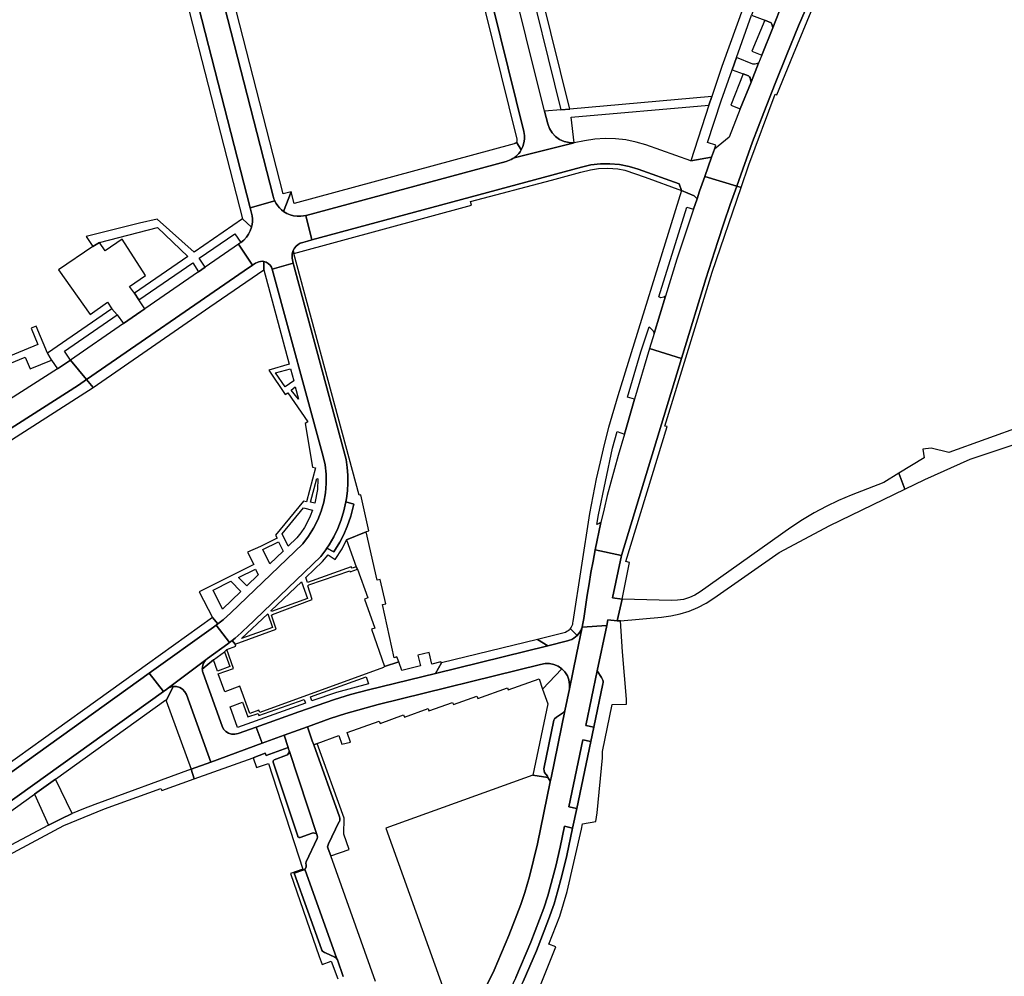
# Model space of a CAD drawing. Header units: metres. Extents: x 127325 to 135234, y 401140 to 409815.
# Tile 20 of 125: x 133219 to 133455, y 404343 to 404572. Entities that reach past the tile are written whole.
import ezdxf

# ---------------------------------------------------------------- set-up
doc = ezdxf.new("R2010")
doc.units = ezdxf.units.M
doc.layers.add('wegvakonderdelen', color=7, linetype='Continuous')

msp = doc.modelspace()

# ---------------------------------------------------------------- linework, layer by layer
at = {"layer": 'wegvakonderdelen'}
for points in [[(133339.58, 404587.55), (133348.63, 404550.88), (133350.77, 404551.08), (133325.83, 404651.91)], [(133315.48, 404643.85), (133339.78, 404545.7), (133339.93, 404544.8), (133339.94, 404543.89), (133339.81, 404542.99), (133339.55, 404542.12), (133339.15, 404541.3), (133338.88, 404540.87), (133338.57, 404540.47), (133338.23, 404540.1), (133337.86, 404539.76), (133337.46, 404539.45), (133351.85, 404543.04), (133350.63, 404543.05), (133349.45, 404543.31), (133348.34, 404543.8), (133347.35, 404544.51), (133346.52, 404545.4), (133345.89, 404546.43), (133345.48, 404547.58), (133344.75, 404550.55), (133335.82, 404586.6)], [(133250.39, 404620.53), (133274.27, 404527.41), (133280.16, 404529.1), (133279.94, 404529.63), (133279.75, 404530.26), (133255.62, 404624.28)], [(133401.72, 404576.46), (133399.37, 404570.58), (133396.74, 404563.99), (133395.98, 404562.08), (133394.17, 404557.55), (133391.6, 404551.14), (133388.9, 404544.38), (133385.4, 404541.48), (133384.68, 404539.55), (133383.09, 404534.97), (133390.74, 404532.64), (133394.56, 404543.27), (133397.21, 404550.25), (133399.93, 404557.2), (133402.72, 404564.13), (133405.56, 404571.04), (133408.47, 404577.91)], [(133392.57, 404576.01), (133387.21, 404561.31), (133384.75, 404554.09), (133384.09, 404552.05), (133379.75, 404538.73), (133384.68, 404539.55), (133385.4, 404541.48), (133385.75, 404542.42), (133383.75, 404543.08), (133387, 404553.04), (133389.65, 404560.48), (133390.7, 404563.45), (133394.31, 404573.58)], [(133180.54, 404475.25), (133220.39, 404491.71), (133221.54, 404488.93), (133226.65, 404490.99), (133226.65, 404490.99), (133225.71, 404492.65), (133223.03, 404499.12), (133221.82, 404498.62), (133223.4, 404494.73), (133215.53, 404491.48)], [(133142.84, 404427.36), (133233.11, 404485), (133235.07, 404486.35), (133235.07, 404486.35), (133231.23, 404490.99), (133228.08, 404488.93), (133187.79, 404463.19)], [(133343.61, 404340.95), (133347.47, 404350.48), (133345.77, 404351.14), (133348.37, 404357.88), (133348.37, 404357.88), (133350.16, 404363.79), (133353.61, 404378.71), (133353.79, 404379.94), (133356.98, 404380.51), (133357.35, 404382.57), (133358.58, 404395.78), (133358.59, 404397.3), (133360.95, 404408.53), (133364.34, 404408.64), (133364.32, 404409.83), (133363.36, 404421.16), (133362.89, 404428.57), (133362.16, 404428.58), (133359.92, 404428.83), (133359.62, 404427.44), (133357.35, 404416.63), (133358.39, 404414.96), (133358.56, 404414.69), (133358.67, 404414.39), (133358.74, 404414.08), (133358.75, 404413.76), (133358.71, 404413.45), (133356.53, 404403.08), (133355.82, 404399.69), (133352.44, 404383.61), (133351.46, 404378.95), (133350.08, 404372.39), (133348.9, 404367.54), (133347.86, 404363.67), (133347, 404360.83), (133345.68, 404357.02), (133342.82, 404349.56), (133339.64, 404342.23)], [(133337.86, 404343.17), (133341.47, 404351.62), (133344.54, 404359.75), (133345.49, 404362.72), (133347.41, 404369.79), (133348.48, 404374.4), (133349.53, 404379.4), (133351.46, 404378.95), (133352.44, 404383.61), (133350.51, 404384.07), (133353.88, 404400.09), (133355.82, 404399.69), (133356.53, 404403.08), (133354.6, 404403.51), (133357.35, 404416.63), (133359.62, 404427.44), (133353.75, 404427.08), (133352.4, 404420.53), (133350.69, 404412.27), (133349.61, 404407.01), (133346.29, 404390.98), (133346.09, 404390.01), (133343.01, 404375.15), (133341.11, 404367.37), (133340.01, 404363.54), (133339.03, 404360.67), (133336.2, 404353.2), (133332.63, 404344.93), (133330.93, 404341.31)], [(133304.23, 404342.18), (133293.53, 404372.26), (133292.89, 404374), (133292.81, 404374.23), (133292.79, 404374.47), (133292.81, 404374.71), (133292.89, 404374.93), (133293.01, 404375.14), (133295.47, 404380.32), (133295.61, 404380.55), (133295.7, 404380.81), (133295.73, 404381.07), (133295.7, 404381.34), (133295.62, 404381.6), (133289.47, 404398.91), (133289.12, 404399.87), (133287.94, 404403.2), (133282.35, 404401.16), (133283.32, 404398.22), (133283.45, 404397.85), (133283.55, 404397.55), (133290.32, 404377.16), (133290.38, 404376.75), (133290.29, 404376.41), (133287.69, 404370.9), (133287.6, 404370.53), (133287.66, 404370.1), (133287.69, 404369.88), (133287.67, 404369.66), (133287.61, 404369.44), (133287.49, 404369.25), (133287.34, 404369.09), (133295, 404347.6), (133295.12, 404347.38), (133296.55, 404343.43)], [(133296.55, 404343.43), (133295.12, 404347.38), (133295, 404347.6), (133294.77, 404347.84), (133294.48, 404348), (133292.27, 404349.04), (133292.01, 404349.13), (133291.78, 404349.28), (133291.58, 404349.48), (133291.43, 404349.71), (133291.34, 404349.97), (133284.82, 404368.11), (133287.06, 404368.93), (133287.34, 404369.09), (133287.49, 404369.25), (133287.61, 404369.44), (133287.67, 404369.66), (133287.69, 404369.88), (133287.66, 404370.1), (133287.6, 404370.53), (133287.69, 404370.9), (133290.29, 404376.41), (133290.38, 404376.75), (133290.32, 404377.16), (133290.17, 404377.42), (133289.95, 404377.63), (133289.68, 404377.76), (133289.39, 404377.79), (133289.09, 404377.74), (133286.18, 404376.72), (133286.05, 404376.7), (133285.91, 404376.72), (133285.79, 404376.78), (133285.69, 404376.87), (133285.63, 404376.99), (133279.76, 404394.76), (133279.74, 404394.89), (133279.76, 404395.02), (133279.82, 404395.15), (133279.91, 404395.24), (133280.03, 404395.31), (133282.92, 404396.37), (133283.18, 404396.51), (133283.38, 404396.72), (133283.52, 404396.97), (133283.58, 404397.26), (133283.55, 404397.55), (133283.45, 404397.85), (133283.32, 404398.22), (133278.05, 404396.3), (133277.87, 404396.86), (133274.99, 404395.8), (133275.76, 404393.43), (133278.66, 404394.39), (133286.89, 404369.12), (133283.88, 404368.07), (133290.77, 404348.23), (133291.51, 404346.27), (133293.65, 404347.07), (133295.26, 404342.84)], [(133174.51, 404350.07), (133229.61, 404379.54), (133229.61, 404379.54), (133239.34, 404383.57), (133252.87, 404388.46), (133253.07, 404387.94), (133260.85, 404390.73), (133260.08, 404393.04), (133237.02, 404384.61), (133234.31, 404383.55), (133231.63, 404382.41), (133228.84, 404381.11), (133225.97, 404379.65), (133200.21, 404365.97)]]:
    msp.add_lwpolyline(points, dxfattribs=at)
for points in [[(133312.37, 404647.66), (133309.06, 404646.62), (133310.08, 404642.19), (133313.58, 404643.02), (133338.1, 404543.88), (133338.12, 404543.74), (133338.12, 404543.59), (133338.1, 404543.45), (133338.06, 404543.31), (133337.99, 404543.18), (133339.15, 404541.3), (133339.55, 404542.12), (133339.81, 404542.99), (133339.94, 404543.89), (133339.93, 404544.8), (133339.78, 404545.7), (133315.48, 404643.85), (133315.15, 404644.81), (133314.65, 404645.7), (133314.01, 404646.48), (133313.24, 404647.15), (133312.37, 404647.66)], [(133257.44, 404627.38), (133255.79, 404627.75), (133255.59, 404627.08), (133255.47, 404626.38), (133255.44, 404625.68), (133255.49, 404624.97), (133255.62, 404624.28), (133279.75, 404530.26), (133279.94, 404529.63), (133280.16, 404529.1), (133280.18, 404529.05), (133280.49, 404528.47), (133280.86, 404527.93), (133281.28, 404527.43), (133281.75, 404526.97), (133282.26, 404526.57), (133284.03, 404531.24), (133282.15, 404530.79), (133257.44, 404627.38)], [(133247.19, 404624.47), (133246.03, 404622.69), (133246.53, 404622.39), (133246.97, 404622), (133247.34, 404621.54), (133247.63, 404621.03), (133247.82, 404620.47), (133254.69, 404593.79), (133255.15, 404592), (133272.44, 404524.84), (133274.56, 404522.8), (133274.71, 404523.46), (133274.78, 404524.14), (133274.79, 404524.81), (133274.72, 404525.49), (133274.59, 404526.15), (133274.27, 404527.41), (133250.39, 404620.53), (133250.05, 404621.52), (133249.54, 404622.43), (133248.88, 404623.24), (133248.09, 404623.93), (133247.19, 404624.47)], [(133401.72, 404576.46), (133403.73, 404581.22), (133401.55, 404582.21), (133400.96, 404580.8), (133397.64, 404582.15), (133394.83, 404575.03), (133394.31, 404573.58), (133397.46, 404572.34), (133398.96, 404571.74), (133399.18, 404571.4), (133399.3, 404570.97), (133399.37, 404570.58), (133401.72, 404576.46)], [(133404.38, 404564.23), (133410.92, 404580.13), (133409.64, 404580.66), (133408.47, 404577.91), (133405.56, 404571.04), (133402.72, 404564.13), (133399.93, 404557.2), (133397.21, 404550.25), (133394.56, 404543.27), (133390.74, 404532.64), (133391.8, 404532.32), (133393.64, 404537.72), (133399.95, 404554.62), (133400.36, 404554.46), (133404.38, 404564.23)], [(133399.37, 404570.58), (133399.3, 404570.97), (133399.18, 404571.4), (133398.96, 404571.74), (133397.46, 404572.34), (133394.39, 404564.92), (133396.74, 404563.99), (133399.37, 404570.58)], [(133395.98, 404562.08), (133395.05, 404561.83), (133394.62, 404561.85), (133390.7, 404563.45), (133389.65, 404560.48), (133392.26, 404559.53), (133393.58, 404559.04), (133393.8, 404558.78), (133393.93, 404558.54), (133394.07, 404558.17), (133394.15, 404557.79), (133394.17, 404557.55), (133395.98, 404562.08)], [(133394.17, 404557.55), (133394.15, 404557.79), (133394.07, 404558.17), (133393.93, 404558.54), (133393.8, 404558.78), (133393.58, 404559.04), (133392.26, 404559.53), (133389.33, 404551.99), (133391.6, 404551.14), (133394.17, 404557.55)], [(133384.09, 404552.05), (133384.75, 404554.09), (133350.77, 404551.08), (133348.63, 404550.88), (133344.75, 404550.55), (133345.48, 404547.58), (133345.89, 404546.43), (133346.52, 404545.4), (133347.35, 404544.51), (133348.34, 404543.8), (133349.45, 404543.31), (133350.63, 404543.05), (133351.85, 404543.04), (133351.14, 404549.12), (133384.09, 404552.05)], [(133351.85, 404543.04), (133337.46, 404539.45), (133337.11, 404539.23), (133336.74, 404539.02), (133336.37, 404538.85), (133335.98, 404538.7), (133335.58, 404538.57), (133287.66, 404525.63), (133287.61, 404525.62), (133289.01, 404519.76), (133353.56, 404537.22), (133355.81, 404537.71), (133358.1, 404537.97), (133360.4, 404537.99), (133362.7, 404537.79), (133364.96, 404537.36), (133367.17, 404536.7), (133376.97, 404533.23), (133377.55, 404531.59), (133380.58, 404530.3), (133381.24, 404529.61), (133381.87, 404531.46), (133383.09, 404534.97), (133384.68, 404539.55), (133379.75, 404538.73), (133369.01, 404542.49), (133366.64, 404543.2), (133364.21, 404543.7), (133361.74, 404543.98), (133359.26, 404544.04), (133356.78, 404543.88), (133354.33, 404543.5), (133351.85, 404543.04)], [(133337.46, 404539.45), (133337.86, 404539.76), (133338.23, 404540.1), (133338.57, 404540.47), (133338.88, 404540.87), (133339.15, 404541.3), (133337.99, 404543.18), (133337.91, 404543.07), (133337.81, 404542.96), (133337.7, 404542.87), (133337.57, 404542.81), (133337.43, 404542.76), (133284.75, 404528.52), (133284.03, 404531.24), (133282.26, 404526.57), (133283.01, 404526.11), (133283.81, 404525.77), (133284.64, 404525.53), (133285.51, 404525.41), (133286.38, 404525.41), (133287.02, 404525.49), (133287.61, 404525.62), (133287.66, 404525.63), (133335.58, 404538.57), (133335.98, 404538.7), (133336.37, 404538.85), (133336.74, 404539.02), (133337.11, 404539.23), (133337.46, 404539.45)], [(133377.55, 404531.59), (133376.97, 404533.23), (133367.17, 404536.7), (133364.96, 404537.36), (133362.7, 404537.79), (133360.4, 404537.99), (133358.1, 404537.97), (133355.81, 404537.71), (133353.56, 404537.22), (133289.01, 404519.76), (133287.96, 404519.47), (133286.83, 404519.16), (133286.25, 404518.95), (133285.72, 404518.64), (133285.25, 404518.24), (133284.86, 404517.77), (133284.57, 404517.23), (133284.74, 404516.53), (133327.22, 404528.09), (133326.97, 404528.93), (133346.42, 404534.05), (133353.43, 404536.02), (133355.77, 404536.58), (133357.62, 404536.84), (133359.92, 404536.94), (133362.27, 404536.78), (133363.98, 404536.46), (133368.85, 404534.8), (133377.55, 404531.59)], [(133383.35, 404510.45), (133384.77, 404514.91), (133386.22, 404519.36), (133387.7, 404523.79), (133389.2, 404528.22), (133390.74, 404532.64), (133383.09, 404534.97), (133381.87, 404531.46), (133381.24, 404529.61), (133380.39, 404527.1), (133376.44, 404515.18), (133373.71, 404506.26), (133370.99, 404497.39), (133369.89, 404493.79), (133377.54, 404491.38), (133377.85, 404492.42), (133383.35, 404510.45)], [(133391.8, 404532.32), (133390.74, 404532.64), (133389.2, 404528.22), (133387.7, 404523.79), (133386.22, 404519.36), (133384.77, 404514.91), (133383.35, 404510.45), (133377.85, 404492.42), (133377.54, 404491.38), (133363.15, 404444.2), (133361.03, 404434.1), (133363.29, 404433.79), (133365.05, 404442.52), (133364.18, 404442.78), (133374.07, 404475.09), (133373.57, 404475.21), (133384.89, 404512.08), (133391.8, 404532.32)], [(133370.99, 404497.39), (133373.71, 404506.26), (133373.3, 404506.07), (133372.61, 404505.92), (133372.07, 404506.1), (133378.82, 404527.64), (133380.39, 404527.1), (133381.24, 404529.61), (133380.58, 404530.3), (133377.55, 404531.59), (133362.27, 404482.41), (133360.07, 404474.83), (133359.01, 404470.75), (133358.02, 404466.65), (133357.11, 404462.54), (133356.27, 404458.41), (133355.51, 404454.26), (133351.5, 404428.42), (133351.46, 404428.06), (133351.39, 404427.7), (133351.26, 404427.35), (133351.1, 404427.03), (133350.9, 404426.72), (133352.56, 404425.08), (133352.88, 404425.43), (133353.16, 404425.81), (133353.4, 404426.21), (133353.6, 404426.64), (133353.75, 404427.08), (133353.86, 404427.51), (133354.14, 404429.13), (133354.54, 404431.93), (133354.95, 404434.68), (133355.38, 404437.41), (133355.85, 404440.14), (133356.34, 404442.87), (133356.86, 404445.59), (133358.24, 404452.11), (133357.84, 404451.85), (133357.24, 404451.61), (133357.66, 404453.96), (133361, 404469.87), (133362.16, 404473.86), (133363.86, 404473.28), (133366.29, 404481.6), (133364.56, 404482.12), (133367.82, 404492.98), (133369.75, 404498.94), (133370.76, 404497.97), (133370.99, 404497.39)], [(133287.61, 404525.62), (133287.02, 404525.49), (133286.38, 404525.41), (133285.51, 404525.41), (133284.64, 404525.53), (133283.81, 404525.77), (133283.01, 404526.11), (133282.26, 404526.57), (133281.75, 404526.97), (133281.28, 404527.43), (133280.86, 404527.93), (133280.49, 404528.47), (133280.18, 404529.05), (133280.16, 404529.1), (133274.27, 404527.41), (133274.59, 404526.15), (133274.72, 404525.49), (133274.79, 404524.81), (133274.78, 404524.14), (133274.71, 404523.46), (133274.56, 404522.8), (133274.27, 404521.95), (133273.86, 404521.15), (133273.34, 404520.41), (133272.73, 404519.74), (133272.03, 404519.17), (133271.42, 404518.75), (133274.78, 404513.69), (133275.53, 404514.19), (133275.89, 404514.39), (133276.28, 404514.54), (133276.69, 404514.63), (133277.1, 404514.65), (133277.51, 404514.6), (133278.07, 404514.43), (133278.57, 404514.14), (133279, 404513.75), (133279.33, 404513.27), (133279.55, 404512.73), (133284.58, 404514.19), (133284.38, 404514.96), (133284.29, 404515.41), (133284.27, 404515.88), (133284.31, 404516.34), (133284.41, 404516.79), (133284.57, 404517.23), (133284.86, 404517.77), (133285.25, 404518.24), (133285.72, 404518.64), (133286.25, 404518.95), (133286.83, 404519.16), (133287.96, 404519.47), (133289.01, 404519.76), (133287.61, 404525.62)], [(133270.58, 404521.23), (133272.03, 404519.17), (133272.73, 404519.74), (133273.34, 404520.41), (133273.86, 404521.15), (133274.27, 404521.95), (133274.56, 404522.8), (133272.44, 404524.84), (133260.81, 404516.83), (133251.96, 404524.76), (133247.72, 404523.78), (133234.94, 404520.6), (133236.6, 404518.21), (133238.15, 404519.16), (133252.09, 404522.71), (133259.34, 404515.81), (133246.51, 404506.98), (133247.6, 404505.39), (133260.5, 404514.28), (133261.88, 404512.16), (133263.49, 404513.27), (133262.07, 404515.36), (133270.58, 404521.23)], [(133239.54, 404517.13), (133238.15, 404519.16), (133236.6, 404518.21), (133228.32, 404512.61), (133235.95, 404501.94), (133240.05, 404504.86), (133241.15, 404503.29), (133242.41, 404501.8), (133243.89, 404499.73), (133248.08, 404502.63), (133249.01, 404503.27), (133247.6, 404505.39), (133246.51, 404506.98), (133245.39, 404508.6), (133249.19, 404511.28), (133243.58, 404519.93), (133239.54, 404517.13)], [(133274.78, 404513.69), (133271.42, 404518.75), (133263.49, 404513.27), (133261.88, 404512.16), (133249.01, 404503.27), (133248.08, 404502.63), (133243.89, 404499.73), (133231.23, 404490.99), (133235.07, 404486.35), (133272.79, 404512.38), (133274.78, 404513.69)], [(133299.96, 404440.9), (133299.64, 404441.52), (133298.64, 404441.15), (133298.45, 404441.53), (133288, 404437.76), (133287.59, 404438.9), (133291.6, 404442.78), (133292.9, 404444.38), (133294.58, 404443.21), (133296.26, 404445.83), (133297.34, 404447.94), (133302.04, 404449.85), (133302.01, 404449.98), (133302.68, 404450.11), (133300.77, 404458.75), (133300.37, 404458.67), (133284.74, 404516.53), (133284.57, 404517.23), (133284.41, 404516.79), (133284.31, 404516.34), (133284.27, 404515.88), (133284.29, 404515.41), (133284.38, 404514.96), (133284.58, 404514.19), (133297.21, 404467.16), (133297.47, 404465.31), (133297.61, 404463.44), (133297.63, 404461.57), (133297.53, 404459.7), (133297.31, 404457.84), (133297.17, 404457.02), (133299.09, 404456.53), (133298.38, 404453.62), (133297.49, 404451.17), (133296.56, 404449.06), (133295.68, 404447.37), (133294.27, 404445.1), (133292.64, 404445.98), (133292.37, 404445.55), (133291.16, 404443.93), (133273.43, 404426.96), (133272.74, 404426.32), (133272.05, 404425.68), (133271.34, 404425.06), (133270.63, 404424.45), (133269.9, 404423.86), (133270.63, 404423.01), (133280.49, 404426.57), (133279.37, 404429.91), (133279.62, 404430.11), (133289.09, 404433.65), (133288.04, 404436.94), (133288.28, 404437.16), (133298.08, 404440.57), (133298.19, 404440.27), (133299.96, 404440.9)], [(133264.6, 404503.74), (133277.51, 404512.58), (133277.51, 404514.6), (133277.1, 404514.65), (133276.69, 404514.63), (133276.28, 404514.54), (133275.89, 404514.39), (133275.53, 404514.19), (133274.78, 404513.69), (133272.79, 404512.38), (133235.07, 404486.35), (133236.66, 404484.43), (133264.6, 404503.74)], [(133279.55, 404512.73), (133279.33, 404513.27), (133279, 404513.75), (133278.57, 404514.14), (133278.07, 404514.43), (133277.51, 404514.6), (133277.51, 404512.58), (133283.59, 404490.03), (133278.7, 404488.58), (133282.66, 404482.75), (133283.3, 404483.19), (133288.03, 404476.22), (133287.4, 404475.78), (133289.18, 404465.37), (133289.92, 404465.18), (133287.77, 404457.05), (133287.04, 404457.22), (133280.35, 404449.04), (133280.67, 404448.37), (133276.72, 404446.4), (133273.64, 404445), (133275.11, 404442.02), (133262.05, 404435.52), (133265.2, 404429.33), (133266.48, 404427.83), (133267.74, 404428.81), (133269.6, 404430.47), (133286.87, 404447.02), (133288.24, 404448.8), (133289.43, 404450.71), (133290.44, 404452.72), (133291.25, 404454.82), (133291.86, 404456.98), (133292.26, 404459.2), (133292.44, 404461.44), (133292.42, 404463.69), (133292.17, 404465.93), (133291.69, 404467.87), (133279.55, 404512.73)], [(133292.64, 404445.98), (133293.15, 404446.76), (133294.27, 404448.68), (133295.23, 404450.67), (133296.04, 404452.74), (133296.69, 404454.86), (133297.17, 404457.02), (133297.31, 404457.84), (133297.53, 404459.7), (133297.63, 404461.57), (133297.61, 404463.44), (133297.47, 404465.31), (133297.21, 404467.16), (133284.58, 404514.19), (133279.55, 404512.73), (133291.69, 404467.87), (133292.17, 404465.93), (133292.42, 404463.69), (133292.44, 404461.44), (133292.26, 404459.2), (133291.86, 404456.98), (133291.25, 404454.82), (133290.44, 404452.72), (133289.43, 404450.71), (133288.24, 404448.8), (133286.87, 404447.02), (133269.6, 404430.47), (133267.74, 404428.81), (133266.48, 404427.83), (133266.09, 404427.53), (133269.3, 404423.38), (133269.9, 404423.86), (133270.63, 404424.45), (133271.34, 404425.06), (133272.05, 404425.68), (133272.74, 404426.32), (133273.43, 404426.96), (133291.16, 404443.93), (133292.37, 404445.55), (133292.64, 404445.98)], [(133225.71, 404492.65), (133226.65, 404490.99), (133228.08, 404488.93), (133231.23, 404490.99), (133229.77, 404493.09), (133242.41, 404501.8), (133241.15, 404503.29), (133225.71, 404492.65)], [(133377.54, 404491.38), (133369.89, 404493.79), (133366.29, 404481.6), (133363.86, 404473.28), (133362.36, 404468.13), (133361.46, 404464.95), (133360.59, 404461.76), (133359.76, 404458.55), (133358.98, 404455.34), (133358.24, 404452.11), (133356.86, 404445.59), (133363.15, 404444.2), (133377.54, 404491.38)], [(133280.32, 404487.97), (133283.88, 404488.93), (133284.68, 404486.04), (133282.6, 404484.61), (133280.32, 404487.97)], [(133175, 404445), (133236.66, 404484.43), (133235.07, 404486.35), (133233.11, 404485), (133142.84, 404427.36), (133131.67, 404420.42), (133125.8, 404416.94), (133119.9, 404413.52), (133113.95, 404410.16), (133107.97, 404406.87), (133101.96, 404403.65), (133097.77, 404401.38), (133104.01, 404400.42), (133104.24, 404400.9), (133104.53, 404401.35), (133104.88, 404401.75), (133105.28, 404402.11), (133105.73, 404402.4), (133145.5, 404425.43), (133145.23, 404425.92), (133175, 404445)], [(133472.79, 404475.97), (133478.34, 404477.81), (133478.48, 404477.43), (133491.63, 404482.47), (133490.75, 404484.86), (133490.36, 404485.93), (133477.15, 404480.86), (133476.98, 404481.62), (133441.53, 404468.87), (133437.34, 404469.89), (133435.33, 404469.65), (133435.6, 404467.61), (133429.56, 404463.9), (133431.01, 404460.09), (133435.76, 404462.4), (133446.63, 404467.29), (133472.79, 404475.97)], [(133284.04, 404483.82), (133285.04, 404484.56), (133285.81, 404481.66), (133284.04, 404483.82)], [(133429.56, 404463.9), (133426, 404461.71), (133418.14, 404458.63), (133415.12, 404457.36), (133412.16, 404455.95), (133409.27, 404454.4), (133406.46, 404452.71), (133403.74, 404450.88), (133381.98, 404435.49), (133380.74, 404434.73), (133379.42, 404434.13), (133378.03, 404433.71), (133376.59, 404433.48), (133375.14, 404433.43), (133363.29, 404433.79), (133362.16, 404428.58), (133362.89, 404428.57), (133372.75, 404429.43), (133374.98, 404429.73), (133377.18, 404430.21), (133379.33, 404430.89), (133381.41, 404431.75), (133383.4, 404432.78), (133385.3, 404433.99), (133400.93, 404444.91), (133413.04, 404451.36), (133431.01, 404460.09), (133429.56, 404463.9)], [(133290.19, 404462.65), (133290.48, 404462.6), (133290.37, 404460.04), (133289.69, 404456.73), (133288.68, 404457), (133290.19, 404462.65)], [(133297.17, 404457.02), (133296.69, 404454.86), (133296.04, 404452.74), (133295.23, 404450.67), (133294.27, 404448.68), (133293.15, 404446.76), (133292.64, 404445.98), (133294.27, 404445.1), (133295.68, 404447.37), (133296.56, 404449.06), (133297.49, 404451.17), (133298.38, 404453.62), (133299.09, 404456.53), (133297.17, 404457.02)], [(133289.15, 404455.03), (133288.61, 404453.6), (133287.97, 404452.23), (133287.22, 404450.9), (133286.37, 404449.64), (133285.43, 404448.44), (133283.38, 404446.44), (133281.9, 404449.41), (133286.99, 404455.62), (133289.15, 404455.03)], [(133302.04, 404449.85), (133297.34, 404447.94), (133299.64, 404441.52), (133299.96, 404440.9), (133302.45, 404434.04), (133301.6, 404433.73), (133304.11, 404426.82), (133303.27, 404426.53), (133306.39, 404417.59), (133309.83, 404418.71), (133309.38, 404419.95), (133308.73, 404419.71), (133305.94, 404432.45), (133306.75, 404432.61), (133305.41, 404438.48), (133304.63, 404438.32), (133302.04, 404449.85)], [(133277.29, 404445.61), (133281.04, 404447.47), (133282.13, 404445.23), (133278.96, 404442.21), (133277.29, 404445.61)], [(133363.15, 404444.2), (133356.86, 404445.59), (133356.34, 404442.87), (133355.85, 404440.14), (133355.38, 404437.41), (133354.95, 404434.68), (133354.54, 404431.93), (133354.14, 404429.13), (133353.86, 404427.51), (133353.75, 404427.08), (133359.62, 404427.44), (133359.92, 404428.83), (133362.16, 404428.58), (133363.29, 404433.79), (133361.03, 404434.1), (133363.15, 404444.2)], [(133271.49, 404438.94), (133275.51, 404440.94), (133276.18, 404439.56), (133273.41, 404436.92), (133271.49, 404438.94)], [(133272.01, 404435.56), (133267.64, 404431.38), (133265.36, 404435.89), (133269.64, 404438.03), (133272.01, 404435.56)], [(133279.3, 404431), (133286.53, 404437.92), (133287.98, 404433.9), (133279.38, 404430.77), (133279.3, 404431)], [(133250.1, 404416.02), (133265.46, 404427.04), (133266.09, 404427.53), (133266.48, 404427.83), (133265.2, 404429.33), (133168.63, 404360.05), (133163.86, 404358.89), (133164.85, 404354.85), (133175.69, 404362.63), (133250.1, 404416.02)], [(133272.2, 404424.3), (133278.46, 404430.21), (133279.62, 404426.96), (133272.2, 404424.3)], [(133269.3, 404423.38), (133266.09, 404427.53), (133265.46, 404427.04), (133250.1, 404416.02), (133253.46, 404411.64), (133254.29, 404412.24), (133254.37, 404412.3), (133263.62, 404419.23), (133263.99, 404419.57), (133268.86, 404423.04), (133269.3, 404423.38)], [(133348.87, 404417.11), (133349.62, 404416.33), (133350.19, 404415.42), (133350.57, 404414.41), (133350.74, 404413.34), (133350.69, 404412.27), (133352.4, 404420.53), (133353.75, 404427.08), (133353.6, 404426.64), (133353.4, 404426.21), (133353.16, 404425.81), (133352.88, 404425.43), (133352.56, 404425.08), (133352.16, 404424.71), (133351.71, 404424.4), (133351.23, 404424.13), (133350.72, 404423.92), (133350.2, 404423.77), (133345.48, 404422.61), (133318.59, 404415.99), (133302.61, 404412.06), (133298.3, 404410.9), (133294.41, 404409.73), (133285.9, 404406.81), (133275.71, 404403.14), (133277.08, 404399.24), (133282.35, 404401.16), (133287.94, 404403.2), (133293.37, 404405.18), (133297.19, 404406.41), (133304.89, 404408.52), (133343.79, 404418.12), (133344.85, 404418.34), (133345.93, 404418.35), (133346.99, 404418.14), (133347.98, 404417.72), (133348.87, 404417.11)], [(133352.56, 404425.08), (133350.9, 404426.72), (133350.67, 404426.44), (133350.4, 404426.19), (133350.1, 404425.98), (133349.78, 404425.8), (133349.44, 404425.66), (133343.08, 404424.11), (133345.48, 404422.61), (133350.2, 404423.77), (133350.72, 404423.92), (133351.23, 404424.13), (133351.71, 404424.4), (133352.16, 404424.71), (133352.56, 404425.08)], [(133268.12, 404421.12), (133268.62, 404421.7), (133270.79, 404422.49), (133270.63, 404423.01), (133269.9, 404423.86), (133269.3, 404423.38), (133268.86, 404423.04), (133263.99, 404419.57), (133263.62, 404419.23), (133263.32, 404418.85), (133263.08, 404418.42), (133262.91, 404417.97), (133262.81, 404417.49), (133262.79, 404417), (133265.43, 404419.23), (133268.12, 404421.12)], [(133345.48, 404422.61), (133343.08, 404424.11), (133320.05, 404418.52), (133318.59, 404415.99), (133345.48, 404422.61)], [(133294.41, 404409.73), (133298.3, 404410.9), (133302.61, 404412.06), (133318.59, 404415.99), (133320.05, 404418.52), (133319.88, 404418.75), (133317.78, 404418.2), (133317.12, 404421.01), (133314.36, 404420.36), (133315.02, 404417.8), (133310.57, 404416.71), (133309.83, 404418.71), (133306.39, 404417.59), (133306.14, 404417.36), (133276.53, 404406.64), (133276.34, 404407.14), (133274.13, 404406.38), (133271.78, 404412.91), (133268.16, 404411.6), (133266.62, 404415.87), (133270.25, 404417.18), (133268.62, 404421.7), (133268.12, 404421.12), (133269.38, 404417.59), (133266.39, 404416.52), (133265.43, 404419.23), (133262.79, 404417), (133262.81, 404416.81), (133262.83, 404416.62), (133262.87, 404416.43), (133262.92, 404416.25), (133262.98, 404416.06), (133267.53, 404403.34), (133267.88, 404402.65), (133268.4, 404402.07), (133269.06, 404401.65), (133269.8, 404401.42), (133270.58, 404401.39), (133271.34, 404401.57), (133275.71, 404403.14), (133285.9, 404406.81), (133294.41, 404409.73)], [(133262.79, 404417), (133262.81, 404417.49), (133262.91, 404417.97), (133263.08, 404418.42), (133263.32, 404418.85), (133263.62, 404419.23), (133254.37, 404412.3), (133254.63, 404412.47), (133254.91, 404412.61), (133255.2, 404412.72), (133255.5, 404412.81), (133255.81, 404412.86), (133256.62, 404412.84), (133257.38, 404412.61), (133258.07, 404412.19), (133258.61, 404411.6), (133258.99, 404410.89), (133264.8, 404394.76), (133277.08, 404399.24), (133275.71, 404403.14), (133271.34, 404401.57), (133270.58, 404401.39), (133269.8, 404401.42), (133269.06, 404401.65), (133268.4, 404402.07), (133267.88, 404402.65), (133267.53, 404403.34), (133262.98, 404416.06), (133262.92, 404416.25), (133262.87, 404416.43), (133262.83, 404416.62), (133262.81, 404416.81), (133262.79, 404417)], [(133344.28, 404412.23), (133348.87, 404417.11), (133347.98, 404417.72), (133346.99, 404418.14), (133345.93, 404418.35), (133344.85, 404418.34), (133343.79, 404418.12), (133304.89, 404408.52), (133297.19, 404406.41), (133293.37, 404405.18), (133287.94, 404403.2), (133289.12, 404399.87), (133289.47, 404398.91), (133290.29, 404399.2), (133295.45, 404401.08), (133296.21, 404399), (133298.27, 404399.52), (133297.45, 404401.8), (133305.14, 404404.55), (133305.36, 404404.01), (133310.98, 404406.05), (133311.2, 404405.52), (133316.83, 404407.56), (133317.05, 404407.02), (133322.7, 404409.05), (133322.9, 404408.51), (133328.54, 404410.55), (133328.73, 404410), (133335.85, 404412.55), (133336.04, 404412.01), (133343.41, 404414.68), (133344.28, 404412.23)], [(133349.61, 404407.01), (133350.69, 404412.27), (133350.74, 404413.34), (133350.57, 404414.41), (133350.19, 404415.42), (133349.62, 404416.33), (133348.87, 404417.11), (133344.28, 404412.23), (133345.53, 404408.72), (133341.95, 404391.62), (133345.55, 404391.09), (133345.4, 404391.35), (133344.76, 404392.28), (133344.62, 404392.68), (133344.59, 404393.16), (133346.98, 404404.79), (133347.13, 404405.12), (133347.56, 404405.51), (133349.04, 404406.47), (133349.35, 404406.74), (133349.61, 404407.01)], [(133253.46, 404411.64), (133250.1, 404416.02), (133175.69, 404362.63), (133178.5, 404358.23), (133195.51, 404370.47), (133197.29, 404371.75), (133197.45, 404371.49), (133253.46, 404411.64)], [(133289.05, 404409.43), (133288.7, 404410.35), (133302.02, 404415.15), (133302.58, 404413.51), (133294.88, 404411.37), (133289.05, 404409.43)], [(133358.39, 404414.96), (133357.35, 404416.63), (133354.6, 404403.51), (133356.53, 404403.08), (133358.71, 404413.45), (133358.75, 404413.76), (133358.74, 404414.08), (133358.67, 404414.39), (133358.56, 404414.69), (133358.39, 404414.96)], [(133254.15, 404409.43), (133255.81, 404412.86), (133255.5, 404412.81), (133255.2, 404412.72), (133254.91, 404412.61), (133254.63, 404412.47), (133254.37, 404412.3), (133254.29, 404412.24), (133253.46, 404411.64), (133197.45, 404371.49), (133198.35, 404369.7), (133222.59, 404387.08), (133227.63, 404390.69), (133254.07, 404409.65), (133254.15, 404409.43)], [(133255.81, 404412.86), (133254.15, 404409.43), (133260.08, 404393.04), (133264.8, 404394.76), (133258.99, 404410.89), (133258.61, 404411.6), (133258.07, 404412.19), (133257.38, 404412.61), (133256.62, 404412.84), (133255.81, 404412.86)], [(133273.72, 404405.56), (133276.13, 404406.4), (133276.33, 404405.88), (133287.15, 404409.76), (133287.49, 404408.89), (133271.24, 404403.01), (133269.45, 404407.97), (133272.43, 404409.07), (133273.72, 404405.56)], [(133349.61, 404407.01), (133349.35, 404406.74), (133349.04, 404406.47), (133347.56, 404405.51), (133347.13, 404405.12), (133346.98, 404404.79), (133344.59, 404393.16), (133344.62, 404392.68), (133344.76, 404392.28), (133345.4, 404391.35), (133345.55, 404391.09), (133345.87, 404390.54), (133346.09, 404390.01), (133346.29, 404390.98), (133349.61, 404407.01)], [(133274.99, 404395.8), (133277.87, 404396.86), (133278.05, 404396.3), (133283.32, 404398.22), (133282.35, 404401.16), (133277.08, 404399.24), (133264.8, 404394.76), (133260.08, 404393.04), (133260.85, 404390.73), (133274.99, 404395.8)], [(133290.29, 404399.2), (133289.47, 404398.91), (133295.62, 404381.6), (133295.7, 404381.34), (133295.73, 404381.07), (133295.7, 404380.81), (133295.61, 404380.55), (133295.47, 404380.32), (133293.01, 404375.14), (133292.89, 404374.93), (133292.81, 404374.71), (133292.79, 404374.47), (133292.81, 404374.23), (133292.89, 404374), (133293.53, 404372.26), (133297.98, 404373.85), (133296.67, 404377.46), (133296.74, 404381.31), (133290.29, 404399.2)], [(133355.82, 404399.69), (133353.88, 404400.09), (133350.51, 404384.07), (133352.44, 404383.61), (133355.82, 404399.69)], [(133283.55, 404397.55), (133283.58, 404397.26), (133283.52, 404396.97), (133283.38, 404396.72), (133283.18, 404396.51), (133282.92, 404396.37), (133280.03, 404395.31), (133279.91, 404395.24), (133279.82, 404395.15), (133279.76, 404395.02), (133279.74, 404394.89), (133279.76, 404394.76), (133285.63, 404376.99), (133285.69, 404376.87), (133285.79, 404376.78), (133285.91, 404376.72), (133286.05, 404376.7), (133286.18, 404376.72), (133289.09, 404377.74), (133289.39, 404377.79), (133289.68, 404377.76), (133289.95, 404377.63), (133290.17, 404377.42), (133290.32, 404377.16), (133283.55, 404397.55)], [(133346.09, 404390.01), (133345.87, 404390.54), (133345.55, 404391.09), (133341.95, 404391.62), (133306.73, 404378.91), (133322.64, 404334.66), (133325.83, 404331.98), (133327.2, 404334.24), (133329.13, 404337.74), (133330.93, 404341.31), (133332.63, 404344.93), (133336.2, 404353.2), (133339.03, 404360.67), (133340.01, 404363.54), (133341.11, 404367.37), (133343.01, 404375.15), (133346.09, 404390.01)], [(133227.63, 404390.69), (133222.59, 404387.08), (133225.97, 404379.65), (133228.84, 404381.11), (133231.63, 404382.41), (133227.63, 404390.69)], [(133351.46, 404378.95), (133349.53, 404379.4), (133348.48, 404374.4), (133347.41, 404369.79), (133345.49, 404362.72), (133344.54, 404359.75), (133341.47, 404351.62), (133337.86, 404343.17), (133335.88, 404338.94), (133333.99, 404335.17), (133332.1, 404331.77), (133330.03, 404328.33), (133332.05, 404328.84), (133332.69, 404329.13), (133333.31, 404329.77), (133336.17, 404335.02), (133339.64, 404342.23), (133342.82, 404349.56), (133345.68, 404357.02), (133347, 404360.83), (133347.86, 404363.67), (133348.9, 404367.54), (133350.08, 404372.39), (133351.46, 404378.95)], [(133287.34, 404369.09), (133287.06, 404368.93), (133284.82, 404368.11), (133291.34, 404349.97), (133291.43, 404349.71), (133291.58, 404349.48), (133291.78, 404349.28), (133292.01, 404349.13), (133292.27, 404349.04), (133294.48, 404348), (133294.77, 404347.84), (133295, 404347.6), (133287.34, 404369.09)]]:
    msp.add_lwpolyline(points, close=True, dxfattribs=at)

doc.saveas('drawing.dxf')
